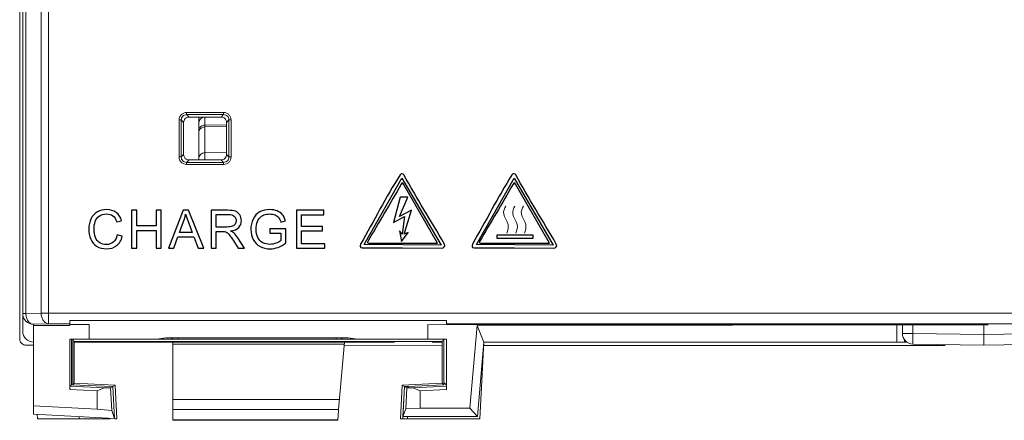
# Model space of a CAD drawing. Header units: millimetres. Extents: x -594 to 595, y -419 to 422.
# Tile 23 of 124: x -433 to -387, y 45 to 63. Entities that reach past the tile are written whole.
import ezdxf

# ---------------------------------------------------------------- set-up
doc = ezdxf.new("R2010")
doc.units = ezdxf.units.MM
doc.header["$MEASUREMENT"] = 0
doc.layers.add('layer 1', color=7, linetype='Continuous')

msp = doc.modelspace()

# ---------------------------------------------------------------- linework, layer by layer
at = {"layer": 'layer 1', "lineweight": 9}
for points in [[(-433.3252, 296.3519), (-433.3252, 296.3519), (-433.3252, 48.5083), (-433.3252, 48.5083)], [(-433.1827, 48.8568), (-433.1827, 48.8568), (-433.1827, 120.9211), (-433.1827, 120.9211)], [(-433.0362, 49.6859), (-433.0362, 49.6859), (-433.0362, 63.9264), (-433.0362, 63.9264)], [(-432.3291, 63.9017), (-432.3291, 63.9017), (-432.3291, 49.7106), (-432.3291, 49.7106)], [(-431.9756, 49.2109), (-431.9756, 49.2109), (-431.9756, 64.149), (-431.9756, 64.149)], [(-425.6827, 58.6068), (-425.6827, 58.6705), (-425.6546, 58.7383), (-425.6096, 58.7834)], [(-425.433, 58.8565), (-425.4993, 58.8565), (-425.5628, 58.8302), (-425.6096, 58.7834)], [(-425.546, 58.9694), (-425.546, 58.9694), (-425.546, 59.0693), (-425.546, 59.0693)], [(-423.8194, 59.0693), (-423.8194, 59.0693), (-425.546, 59.0693), (-425.546, 59.0693)], [(-425.546, 58.9694), (-425.546, 58.9694), (-425.433, 58.8565), (-425.433, 58.8565)], [(-425.546, 58.9694), (-425.546, 58.9694), (-423.8194, 58.9694), (-423.8194, 58.9694)], [(-425.433, 58.8565), (-425.433, 58.8565), (-423.9323, 58.8565), (-423.9323, 58.8565)], [(-424.6879, 58.8585), (-424.8515, 58.8557), (-424.9827, 58.7222), (-424.9827, 58.5586)], [(-424.9827, 58.8565), (-424.9827, 58.8565), (-424.9827, 56.8565), (-424.9827, 56.8565)], [(-424.6879, 56.8565), (-424.6879, 56.8565), (-424.6879, 58.8585), (-424.6879, 58.8585)], [(-423.9323, 58.8565), (-423.9323, 58.8565), (-423.8194, 58.9694), (-423.8194, 58.9694)], [(-423.7558, 58.7834), (-423.8026, 58.8302), (-423.8661, 58.8565), (-423.9323, 58.8565)], [(-423.8194, 59.0693), (-423.8194, 59.0693), (-423.8194, 58.9694), (-423.8194, 58.9694)], [(-423.6427, 58.8965), (-423.6878, 58.9415), (-423.7557, 58.9695), (-423.8194, 58.9694)], [(-423.7558, 58.7834), (-423.7253, 58.7529), (-423.7023, 58.7131), (-423.6912, 58.6715)], [(-423.5697, 58.7198), (-423.5697, 58.7835), (-423.5976, 58.8514), (-423.6427, 58.8965)], [(-425.8955, 58.7198), (-425.8955, 58.7198), (-425.8955, 56.9932), (-425.8955, 56.9932)], [(-425.8955, 58.7198), (-425.8955, 58.7198), (-425.7956, 58.7198), (-425.7956, 58.7198)], [(-425.6827, 58.6068), (-425.6827, 58.6068), (-425.7956, 58.7198), (-425.7956, 58.7198)], [(-425.7956, 56.9932), (-425.7956, 56.9932), (-425.7956, 58.7198), (-425.7956, 58.7198)], [(-425.6827, 57.1061), (-425.6827, 57.1061), (-425.6827, 58.6068), (-425.6827, 58.6068)], [(-424.6879, 58.4832), (-424.7938, 58.4814), (-424.8909, 58.4238), (-424.9434, 58.3318)], [(-424.8357, 58.3592), (-424.7913, 58.3846), (-424.739, 58.399), (-424.6879, 58.3998)], [(-424.6879, 58.4832), (-424.6879, 58.4832), (-423.6808, 58.5008), (-423.6808, 58.5008)], [(-424.6879, 58.3998), (-424.6879, 58.3998), (-423.6795, 58.4169), (-423.6795, 58.4169)], [(-423.6827, 58.6068), (-423.6827, 58.6287), (-423.6856, 58.6504), (-423.6912, 58.6715)], [(-423.5697, 58.7198), (-423.5697, 58.7198), (-423.6827, 58.6068), (-423.6827, 58.6068)], [(-423.6827, 58.6068), (-423.6827, 58.6068), (-423.6827, 57.1061), (-423.6827, 57.1061)], [(-423.5697, 58.7198), (-423.5697, 58.7198), (-423.5697, 56.9932), (-423.5697, 56.9932)], [(-423.5697, 58.7198), (-423.5697, 58.7198), (-423.4699, 58.7198), (-423.4699, 58.7198)], [(-423.4699, 56.9932), (-423.4699, 56.9932), (-423.4699, 58.7198), (-423.4699, 58.7198)], [(-425.7956, 56.9932), (-425.7956, 56.9932), (-425.8955, 56.9932), (-425.8955, 56.9932)], [(-425.7956, 56.9932), (-425.7957, 56.9295), (-425.7677, 56.8616), (-425.7227, 56.8165)], [(-425.7956, 56.9932), (-425.7956, 56.9932), (-425.6827, 57.1061), (-425.6827, 57.1061)], [(-425.6827, 57.1061), (-425.6827, 57.0843), (-425.6798, 57.0626), (-425.6742, 57.0415)], [(-425.6096, 56.9296), (-425.6401, 56.96), (-425.6631, 56.9999), (-425.6742, 57.0415)], [(-425.6096, 56.9296), (-425.5628, 56.8828), (-425.4993, 56.8565), (-425.433, 56.8565)], [(-423.6844, 57.2065), (-423.6844, 57.2065), (-424.6879, 57.1895), (-424.6879, 57.1895)], [(-423.9323, 56.8565), (-423.8661, 56.8565), (-423.8026, 56.8828), (-423.7558, 56.9296)], [(-423.6827, 57.1061), (-423.6827, 57.0424), (-423.7107, 56.9746), (-423.7558, 56.9296)], [(-423.6827, 57.1061), (-423.6827, 57.1061), (-423.5697, 56.9932), (-423.5697, 56.9932)], [(-423.4699, 56.9932), (-423.4699, 56.9932), (-423.5697, 56.9932), (-423.5697, 56.9932)], [(-425.7227, 56.8165), (-425.6776, 56.7714), (-425.6097, 56.7434), (-425.546, 56.7435)], [(-425.433, 56.8565), (-425.433, 56.8565), (-425.546, 56.7435), (-425.546, 56.7435)], [(-423.8194, 56.7435), (-423.8194, 56.7435), (-425.546, 56.7435), (-425.546, 56.7435)], [(-425.546, 56.6437), (-425.546, 56.6437), (-425.546, 56.7435), (-425.546, 56.7435)], [(-425.546, 56.6437), (-425.546, 56.6437), (-423.8194, 56.6437), (-423.8194, 56.6437)], [(-423.9323, 56.8565), (-423.9323, 56.8565), (-425.433, 56.8565), (-425.433, 56.8565)], [(-423.8194, 56.7435), (-423.8194, 56.7435), (-423.9323, 56.8565), (-423.9323, 56.8565)], [(-423.8194, 56.7435), (-423.8194, 56.7435), (-423.8194, 56.6437), (-423.8194, 56.6437)], [(-433.0362, 49.6859), (-433.0362, 49.6859), (-433.1827, 49.6859), (-433.1827, 49.6859)], [(-433.0362, 49.6859), (-433.0362, 49.6859), (-432.3291, 49.7106), (-432.3291, 49.7106)], [(-344.0363, 49.7106), (-344.0363, 49.7106), (-432.3291, 49.7106), (-432.3291, 49.7106)], [(-431.9756, 49.2109), (-431.9756, 49.2109), (-432.6827, 49.1862), (-432.6827, 49.1862)], [(-432.6827, 44.99), (-432.6827, 44.99), (-432.6827, 49.1862), (-432.6827, 49.1862)], [(-430.9827, 49.1335), (-430.9827, 49.1335), (-432.6827, 49.1335), (-432.6827, 49.1335)], [(-431.9756, 49.2109), (-431.9756, 49.2109), (-430.9904, 49.2109), (-430.9904, 49.2109)], [(-430.9916, 49.3577), (-430.9916, 49.3577), (-413.4242, 49.3577), (-413.4242, 49.3577)], [(-430.9916, 49.3577), (-430.9913, 49.2678), (-430.9908, 49.2153), (-430.9904, 49.2109)], [(-430.9876, 49.183), (-430.9876, 49.183), (-430.9827, 49.1335), (-430.9827, 49.1335)], [(-430.0866, 49.1835), (-430.0866, 49.1835), (-430.9827, 49.1835), (-430.9827, 49.1835)], [(-430.0866, 49.1835), (-430.0866, 49.1835), (-430.0866, 48.4867), (-430.0866, 48.4867)], [(-388.1827, 49.1585), (-388.1827, 49.1585), (-414.3054, 49.1835), (-414.3054, 49.1835)], [(-414.3054, 49.1835), (-414.3054, 49.1835), (-414.3054, 48.4867), (-414.3054, 48.4867)], [(-413.4254, 49.2109), (-413.4254, 49.2109), (-344.3898, 49.2109), (-344.3898, 49.2109)], [(-412.3426, 45.2698), (-412.3426, 45.2698), (-412.0046, 49.1335), (-412.0046, 49.1335)], [(-412.0046, 49.1335), (-412.0046, 49.1335), (-388.1827, 49.1585), (-388.1827, 49.1585)], [(-411.6827, 48.3565), (-411.6827, 48.3565), (-412.0046, 49.1335), (-412.0046, 49.1335)], [(-392.4327, 49.1626), (-392.4327, 49.1626), (-392.4327, 48.3565), (-392.4327, 48.3565)], [(-392.1827, 48.7642), (-392.1827, 48.7642), (-392.1827, 49.1623), (-392.1827, 49.1623)], [(-391.6914, 48.7642), (-391.6914, 48.7642), (-391.6914, 49.1619), (-391.6914, 49.1619)], [(-388.3827, 49.1585), (-388.3827, 49.1585), (-388.3827, 48.2065), (-388.3827, 48.2065)], [(-391.6914, 48.7642), (-391.6914, 48.7642), (-392.1827, 48.7642), (-392.1827, 48.7642)], [(-392.1827, 48.7642), (-392.1827, 48.4914), (-391.9641, 48.269), (-391.6914, 48.2642)], [(-391.6914, 48.7642), (-391.6922, 48.7211), (-391.6928, 48.678), (-391.6934, 48.6348)], [(-388.3827, 48.7065), (-388.3827, 48.7065), (-391.6914, 48.7642), (-391.6914, 48.7642)], [(-384.674, 48.7712), (-384.674, 48.7712), (-388.3827, 48.7065), (-388.3827, 48.7065)], [(-433.1744, 48.2534), (-433.1294, 48.2277), (-433.0759, 48.2134), (-433.0241, 48.2134)], [(-432.6827, 48.2137), (-432.6827, 48.2137), (-433.0252, 48.2138), (-433.0252, 48.2138)], [(-430.9827, 48.4867), (-430.9827, 48.4867), (-430.0866, 48.4867), (-430.0866, 48.4867)], [(-430.9827, 48.4867), (-430.9827, 48.4867), (-430.9827, 46.1406), (-430.9827, 46.1406)], [(-430.905, 46.3697), (-430.905, 46.3697), (-430.905, 48.4867), (-430.905, 48.4867)], [(-430.8527, 48.487), (-430.8527, 48.487), (-430.8527, 46.3697), (-430.8527, 46.3697)], [(-430.8525, 48.4867), (-430.8525, 48.4867), (-430.7829, 48.3694), (-430.7829, 48.3694)], [(-430.783, 46.4363), (-430.783, 46.4363), (-430.783, 48.3694), (-430.783, 48.3694)], [(-413.6345, 48.3823), (-413.6345, 48.3823), (-430.7829, 48.3823), (-430.7829, 48.3823)], [(-430.7829, 48.3565), (-430.7829, 48.3565), (-415.8618, 48.3565), (-415.8618, 48.3565)], [(-430.0866, 48.4915), (-430.0866, 48.4915), (-426.9474, 48.4915), (-426.9474, 48.4915)], [(-426.5117, 48.5631), (-426.5117, 48.5631), (-426.9474, 48.4915), (-426.9474, 48.4915)], [(-426.6013, 48.4876), (-426.6013, 48.4876), (-426.9474, 48.4876), (-426.9474, 48.4876)], [(-426.6013, 48.4876), (-426.6013, 48.4876), (-426.634, 48.543), (-426.634, 48.543)], [(-426.6013, 48.4876), (-426.6013, 48.4876), (-426.1859, 48.4978), (-426.1859, 48.4978)], [(-426.5117, 48.5631), (-426.5117, 48.5631), (-418.0117, 48.5631), (-418.0117, 48.5631)], [(-426.1859, 48.4978), (-426.1859, 48.4978), (-426.2497, 48.5631), (-426.2497, 48.5631)], [(-426.1827, 48.3565), (-426.1827, 48.3565), (-426.1827, 45.2067), (-426.1827, 45.2067)], [(-418.1911, 48.2602), (-418.1911, 48.2602), (-426.1827, 48.2602), (-426.1827, 48.2602)], [(-425.9426, 48.4988), (-425.9806, 48.4988), (-426.0186, 48.4988), (-426.0565, 48.4987)], [(-425.9427, 48.5631), (-425.9427, 48.5631), (-425.9427, 48.4988), (-425.9427, 48.4988)], [(-418.5807, 48.4988), (-418.5807, 48.4988), (-425.9427, 48.4988), (-425.9427, 48.4988)], [(-418.5807, 48.4988), (-418.5807, 48.4988), (-418.5807, 48.5631), (-418.5807, 48.5631)], [(-418.1827, 48.3565), (-418.1827, 48.3565), (-418.4583, 45.2067), (-418.4583, 45.2067)], [(-418.2737, 48.5631), (-418.2737, 48.5631), (-418.3375, 48.4978), (-418.3375, 48.4978)], [(-418.3375, 48.4978), (-418.3375, 48.4978), (-417.9221, 48.4876), (-417.9221, 48.4876)], [(-413.6346, 48.205), (-413.6346, 48.205), (-418.1828, 48.2071), (-418.1828, 48.2071)], [(-417.5759, 48.4915), (-417.5759, 48.4915), (-418.0117, 48.5631), (-418.0117, 48.5631)], [(-417.8894, 48.543), (-417.8894, 48.543), (-417.9221, 48.4876), (-417.9221, 48.4876)], [(-414.3054, 48.4876), (-414.3054, 48.4876), (-417.9221, 48.4876), (-417.9221, 48.4876)], [(-417.5759, 48.4915), (-417.5759, 48.4915), (-414.3054, 48.4915), (-414.3054, 48.4915)], [(-414.3054, 48.4867), (-414.3054, 48.4867), (-413.4332, 48.4867), (-413.4332, 48.4867)], [(-414.1036, 48.3565), (-414.1036, 48.3565), (-413.6345, 48.3565), (-413.6345, 48.3565)], [(-413.6345, 48.3694), (-413.6345, 48.3694), (-413.6327, 46.4341), (-413.6327, 46.4341)], [(-413.6329, 48.3694), (-413.6329, 48.3694), (-413.5633, 48.4867), (-413.5633, 48.4867)], [(-413.5624, 46.4664), (-413.5624, 46.4664), (-413.5624, 48.4867), (-413.5624, 48.4867)], [(-413.4332, 48.4867), (-413.4332, 48.4867), (-413.4332, 46.1384), (-413.4332, 46.1384)], [(-411.9867, 44.8815), (-411.9867, 44.8815), (-411.6827, 48.3565), (-411.6827, 48.3565)], [(-411.6827, 48.3565), (-411.6827, 48.3565), (-411.87, 44.7815), (-411.87, 44.7815)], [(-390.6827, 48.1945), (-390.6827, 48.1945), (-411.6828, 48.2041), (-411.6828, 48.2041)], [(-411.6827, 48.3565), (-411.6827, 48.3565), (-391.9602, 48.3565), (-391.9602, 48.3565)], [(-392.0827, 48.4831), (-392.0827, 48.4831), (-392.0827, 48.3565), (-392.0827, 48.3565)], [(-391.6946, 48.5143), (-391.6949, 48.4797), (-391.695, 48.4452), (-391.695, 48.4107)], [(-391.6934, 48.6348), (-391.6939, 48.5946), (-391.6943, 48.5544), (-391.6946, 48.5143)], [(-388.3827, 48.2065), (-388.3827, 48.2065), (-391.6914, 48.2642), (-391.6914, 48.2642)], [(-390.1914, 48.1925), (-390.1914, 48.1925), (-390.6827, 48.1923), (-390.6827, 48.1923)], [(-384.674, 48.2712), (-384.674, 48.2712), (-388.3827, 48.2065), (-388.3827, 48.2065)], [(-430.905, 46.3697), (-430.905, 46.3697), (-430.9804, 46.2975), (-430.9804, 46.2975)], [(-430.905, 46.3697), (-430.905, 46.3697), (-428.9796, 46.2856), (-428.9796, 46.2856)], [(-430.8527, 46.3697), (-430.8527, 46.3697), (-430.783, 46.4363), (-430.783, 46.4363)], [(-428.8753, 46.3531), (-428.8753, 46.3531), (-430.783, 46.4363), (-430.783, 46.4363)], [(-413.6327, 46.4341), (-413.6327, 46.4341), (-415.4901, 46.3531), (-415.4901, 46.3531)], [(-413.5617, 46.3662), (-413.5617, 46.3662), (-415.2479, 46.2925), (-415.2479, 46.2925)], [(-413.5617, 46.3662), (-413.5617, 46.3662), (-413.6327, 46.4341), (-413.6327, 46.4341)], [(-413.5624, 46.4664), (-413.5624, 46.4664), (-413.5617, 46.3662), (-413.5617, 46.3662)], [(-413.5624, 46.4663), (-413.5624, 46.4663), (-413.4332, 46.3426), (-413.4332, 46.3426)], [(-429.7077, 46.0849), (-429.7077, 46.0849), (-430.9827, 46.1406), (-430.9827, 46.1406)], [(-430.9804, 46.2975), (-430.9804, 46.2975), (-429.3841, 46.2278), (-429.3841, 46.2278)], [(-429.7077, 46.0849), (-429.7077, 46.0849), (-429.3841, 46.2278), (-429.3841, 46.2278)], [(-429.7077, 46.0849), (-429.7077, 46.0849), (-429.7077, 45.223), (-429.7077, 45.223)], [(-429.3841, 46.2278), (-429.3841, 46.2278), (-429.086, 46.2169), (-429.086, 46.2169)], [(-429.086, 46.2169), (-429.086, 46.2169), (-428.9796, 46.2856), (-428.9796, 46.2856)], [(-429.086, 46.2169), (-429.086, 46.2169), (-429.0302, 45.1638), (-429.0302, 45.1638)], [(-428.9796, 46.2856), (-428.9796, 46.2856), (-428.9013, 44.7919), (-428.9013, 44.7919)], [(-428.8753, 46.3531), (-428.8753, 46.3531), (-428.9769, 46.2874), (-428.9769, 46.2874)], [(-428.7931, 44.7815), (-428.7931, 44.7815), (-428.8753, 46.3531), (-428.8753, 46.3531)], [(-415.4901, 46.3531), (-415.4901, 46.3531), (-415.5722, 44.7815), (-415.5722, 44.7815)], [(-415.3885, 46.2874), (-415.3885, 46.2874), (-415.4901, 46.3531), (-415.4901, 46.3531)], [(-415.3885, 46.2874), (-415.3885, 46.2874), (-415.4674, 44.7815), (-415.4674, 44.7815)], [(-415.3858, 46.2856), (-415.3858, 46.2856), (-415.4594, 44.8815), (-415.4594, 44.8815)], [(-415.2479, 46.2925), (-415.2479, 46.2925), (-415.3885, 46.2874), (-415.3885, 46.2874)], [(-415.2794, 46.2169), (-415.2794, 46.2169), (-415.3858, 46.2856), (-415.3858, 46.2856)], [(-415.3308, 45.2464), (-415.3308, 45.2464), (-415.2794, 46.2169), (-415.2794, 46.2169)], [(-414.9812, 46.2278), (-414.9812, 46.2278), (-415.2794, 46.2169), (-415.2794, 46.2169)], [(-415.2479, 46.2925), (-415.2479, 46.2925), (-415.1745, 46.2185), (-415.1745, 46.2185)], [(-413.4354, 46.2953), (-413.4354, 46.2953), (-414.9812, 46.2278), (-414.9812, 46.2278)], [(-414.9812, 46.2278), (-414.9812, 46.2278), (-414.6577, 46.0849), (-414.6577, 46.0849)], [(-414.6577, 46.0849), (-414.6577, 46.0849), (-413.4332, 46.1384), (-413.4332, 46.1384)], [(-414.6577, 45.2698), (-414.6577, 45.2698), (-414.6577, 46.0849), (-414.6577, 46.0849)], [(-426.1827, 45.6768), (-426.1827, 45.6768), (-418.4171, 45.6768), (-418.4171, 45.6768)], [(-432.6827, 45.3789), (-432.6827, 45.3789), (-429.7077, 45.223), (-429.7077, 45.223)], [(-428.9013, 44.7919), (-428.9013, 44.7919), (-432.6827, 44.99), (-432.6827, 44.99)], [(-432.4953, 44.7815), (-432.4953, 44.7815), (-432.5068, 44.9992), (-432.5068, 44.9992)], [(-429.0302, 45.1638), (-429.0302, 45.1638), (-429.7077, 45.223), (-429.7077, 45.223)], [(-429.0302, 45.1638), (-429.0302, 45.1638), (-428.9013, 44.7919), (-428.9013, 44.7919)], [(-418.4583, 45.2067), (-418.4583, 45.2067), (-426.1827, 45.2067), (-426.1827, 45.2067)], [(-426.1827, 45.1801), (-426.1827, 45.1801), (-426.1827, 44.7067), (-426.1827, 44.7067)], [(-418.502, 44.7067), (-418.502, 44.7067), (-418.4606, 45.1801), (-418.4606, 45.1801)], [(-415.4594, 44.8815), (-415.4594, 44.8815), (-415.3308, 45.2464), (-415.3308, 45.2464)], [(-414.6577, 45.2698), (-414.6577, 45.2698), (-415.3308, 45.2464), (-415.3308, 45.2464)], [(-414.6577, 45.2698), (-414.6577, 45.2698), (-412.3426, 45.2698), (-412.3426, 45.2698)], [(-412.3426, 45.2698), (-412.3426, 45.2698), (-411.9867, 44.8815), (-411.9867, 44.8815)], [(-432.4953, 44.7815), (-432.4953, 44.7815), (-429.1156, 44.7815), (-429.1156, 44.7815)], [(-430.5577, 44.7815), (-430.5577, 44.7815), (-430.5577, 44.8787), (-430.5577, 44.8787)], [(-428.898, 44.7815), (-428.898, 44.7815), (-428.7931, 44.7815), (-428.7931, 44.7815)], [(-426.1827, 44.7333), (-426.1827, 44.7333), (-418.4997, 44.7333), (-418.4997, 44.7333)], [(-418.502, 44.7067), (-418.502, 44.7067), (-426.1827, 44.7067), (-426.1827, 44.7067)], [(-415.5722, 44.7815), (-415.5722, 44.7815), (-411.87, 44.7815), (-411.87, 44.7815)], [(-415.4594, 44.8815), (-415.4594, 44.8815), (-411.9867, 44.8815), (-411.9867, 44.8815)], [(-415.2498, 44.7815), (-415.2498, 44.7815), (-415.2451, 44.8702), (-415.2451, 44.8702)]]:
    msp.add_open_spline(points, degree=3, dxfattribs=at)
for points, knots in [([(-425.7932, 58.967), (-425.8251, 58.9346), (-425.8514, 58.8959), (-425.869, 58.8536), (-425.869, 58.8536), (-425.8865, 58.8112), (-425.8954, 58.7652), (-425.8955, 58.7198)], [0, 0, 0, 0, 0.3333333, 0.3333333, 0.3333333, 0.3333333, 1, 1, 1, 1]), ([(-425.546, 58.9694), (-425.6096, 58.9695), (-425.6754, 58.9423), (-425.722, 58.8958), (-425.722, 58.8958), (-425.7685, 58.8492), (-425.7957, 58.7834), (-425.7956, 58.7198)], [0, 0, 0, 0, 0.3333333, 0.3333333, 0.3333333, 0.3333333, 1, 1, 1, 1]), ([(-425.546, 59.0693), (-425.5914, 59.0692), (-425.6374, 59.0603), (-425.6798, 59.0428), (-425.6798, 59.0428), (-425.7221, 59.0252), (-425.7608, 58.9989), (-425.7932, 58.967)], [0, 0, 0, 0, 0.3333333, 0.3333333, 0.3333333, 0.3333333, 1, 1, 1, 1]), ([(-423.5722, 58.967), (-423.6045, 58.9989), (-423.6432, 59.0252), (-423.6856, 59.0428), (-423.6856, 59.0428), (-423.7279, 59.0603), (-423.7739, 59.0692), (-423.8194, 59.0693)], [0, 0, 0, 0, 0.3333333, 0.3333333, 0.3333333, 0.3333333, 1, 1, 1, 1]), ([(-423.4699, 58.7198), (-423.47, 58.7652), (-423.4788, 58.8112), (-423.4964, 58.8536), (-423.4964, 58.8536), (-423.514, 58.8959), (-423.5402, 58.9346), (-423.5722, 58.967)], [0, 0, 0, 0, 0.3333333, 0.3333333, 0.3333333, 0.3333333, 1, 1, 1, 1]), ([(-424.9827, 58.1094), (-424.9827, 58.1591), (-424.9689, 58.2096), (-424.9434, 58.2532), (-424.9434, 58.2532), (-424.9175, 58.2973), (-424.8794, 58.3342), (-424.8357, 58.3592)], [0, 0, 0, 0, 0.3333333, 0.3333333, 0.3333333, 0.3333333, 1, 1, 1, 1]), ([(-425.8955, 56.9932), (-425.8954, 56.9477), (-425.8865, 56.9017), (-425.869, 56.8594), (-425.869, 56.8594), (-425.8514, 56.817), (-425.8251, 56.7783), (-425.7932, 56.746)], [0, 0, 0, 0, 0.3333333, 0.3333333, 0.3333333, 0.3333333, 1, 1, 1, 1]), ([(-424.6879, 57.1895), (-424.7633, 57.1882), (-424.8415, 57.1575), (-424.8967, 57.1027), (-424.8967, 57.1027), (-424.9507, 57.0492), (-424.9827, 56.9728), (-424.9827, 56.8991)], [0, 0, 0, 0, 0.3333333, 0.3333333, 0.3333333, 0.3333333, 1, 1, 1, 1]), ([(-423.8194, 56.7435), (-423.7558, 56.7435), (-423.6899, 56.7707), (-423.6434, 56.8172), (-423.6434, 56.8172), (-423.5969, 56.8637), (-423.5697, 56.9296), (-423.5697, 56.9932)], [0, 0, 0, 0, 0.3333333, 0.3333333, 0.3333333, 0.3333333, 1, 1, 1, 1]), ([(-423.5722, 56.746), (-423.5402, 56.7783), (-423.514, 56.817), (-423.4964, 56.8594), (-423.4964, 56.8594), (-423.4788, 56.9017), (-423.47, 56.9477), (-423.4699, 56.9932)], [0, 0, 0, 0, 0.3333333, 0.3333333, 0.3333333, 0.3333333, 1, 1, 1, 1]), ([(-425.7932, 56.746), (-425.7608, 56.714), (-425.7221, 56.6878), (-425.6798, 56.6702), (-425.6798, 56.6702), (-425.6374, 56.6526), (-425.5914, 56.6438), (-425.546, 56.6437)], [0, 0, 0, 0, 0.3333333, 0.3333333, 0.3333333, 0.3333333, 1, 1, 1, 1]), ([(-423.8194, 56.6437), (-423.7739, 56.6438), (-423.7279, 56.6526), (-423.6856, 56.6702), (-423.6856, 56.6702), (-423.6432, 56.6878), (-423.6045, 56.714), (-423.5722, 56.746)], [0, 0, 0, 0, 0.3333333, 0.3333333, 0.3333333, 0.3333333, 1, 1, 1, 1]), ([(-433.1827, 49.6859), (-433.1827, 49.5584), (-433.1293, 49.4256), (-433.0362, 49.3326), (-433.0362, 49.3326), (-432.9431, 49.2395), (-432.8102, 49.1862), (-432.6827, 49.1862)], [0, 0, 0, 0, 0.3333333, 0.3333333, 0.3333333, 0.3333333, 1, 1, 1, 1]), ([(-432.6827, 49.1862), (-432.7292, 49.1878), (-432.7757, 49.2034), (-432.816, 49.2277), (-432.816, 49.2277), (-432.8615, 49.2551), (-432.8992, 49.2937), (-432.9297, 49.3368), (-432.9297, 49.3368), (-432.9641, 49.3857), (-432.9894, 49.4404), (-433.0069, 49.4975), (-433.0069, 49.4975), (-433.0255, 49.5586), (-433.0351, 49.6223), (-433.0362, 49.6859)], [0, 0, 0, 0, 0.2, 0.2, 0.2, 0.2, 0.4, 0.4, 0.4, 0.4, 0.6, 0.6, 0.6, 0.6, 1, 1, 1, 1]), ([(-431.9756, 49.2109), (-432.0221, 49.2125), (-432.0686, 49.2281), (-432.1089, 49.2524), (-432.1089, 49.2524), (-432.1544, 49.2798), (-432.1921, 49.3184), (-432.2225, 49.3615), (-432.2225, 49.3615), (-432.257, 49.4104), (-432.2823, 49.4651), (-432.2998, 49.5222), (-432.2998, 49.5222), (-432.3184, 49.5832), (-432.328, 49.647), (-432.3291, 49.7106)], [0, 0, 0, 0, 0.2, 0.2, 0.2, 0.2, 0.4, 0.4, 0.4, 0.4, 0.6, 0.6, 0.6, 0.6, 1, 1, 1, 1]), ([(-413.4242, 49.3577), (-413.4244, 49.3225), (-413.4254, 49.2874), (-413.4248, 49.2522), (-413.4248, 49.2522), (-413.4245, 49.2384), (-413.424, 49.2246), (-413.4254, 49.2109)], [0, 0, 0, 0, 0.3333333, 0.3333333, 0.3333333, 0.3333333, 1, 1, 1, 1]), ([(-433.1827, 48.8568), (-433.1827, 48.7241), (-433.13, 48.5968), (-433.0362, 48.503), (-433.0362, 48.503), (-432.9425, 48.4092), (-432.8153, 48.3565), (-432.6827, 48.3565)], [0, 0, 0, 0, 0.3333333, 0.3333333, 0.3333333, 0.3333333, 1, 1, 1, 1]), ([(-433.3252, 48.5083), (-433.3252, 48.4573), (-433.3101, 48.4056), (-433.2835, 48.3609), (-433.2835, 48.3609), (-433.2569, 48.3163), (-433.2187, 48.2788), (-433.1744, 48.2534)], [0, 0, 0, 0, 0.3333333, 0.3333333, 0.3333333, 0.3333333, 1, 1, 1, 1]), ([(-426.1859, 48.4978), (-426.1801, 48.4979), (-426.1743, 48.498), (-426.1686, 48.4981), (-426.1686, 48.4981), (-426.1312, 48.4985), (-426.0939, 48.4986), (-426.0565, 48.4987)], [0, 0, 0, 0, 0.3333333, 0.3333333, 0.3333333, 0.3333333, 1, 1, 1, 1]), ([(-418.5808, 48.4988), (-418.5531, 48.4988), (-418.5255, 48.4987), (-418.4979, 48.4987), (-418.4979, 48.4987), (-418.4444, 48.4988), (-418.3909, 48.4991), (-418.3375, 48.4978)], [0, 0, 0, 0, 0.3333333, 0.3333333, 0.3333333, 0.3333333, 1, 1, 1, 1]), ([(-391.6914, 48.2642), (-391.6923, 48.2642), (-391.6922, 48.2655), (-391.6922, 48.2667), (-391.6922, 48.2667), (-391.6922, 48.2698), (-391.6927, 48.2717), (-391.6929, 48.2739), (-391.6929, 48.2739), (-391.6934, 48.2774), (-391.6935, 48.2817), (-391.6936, 48.2858), (-391.6936, 48.2858), (-391.6937, 48.2915), (-391.6939, 48.2969), (-391.6941, 48.3023), (-391.6941, 48.3023), (-391.6946, 48.3175), (-391.6947, 48.3331), (-391.6948, 48.3486), (-391.6948, 48.3486), (-391.6949, 48.3693), (-391.695, 48.39), (-391.695, 48.4107)], [0, 0, 0, 0, 0.1428571, 0.1428571, 0.1428571, 0.1428571, 0.2857143, 0.2857143, 0.2857143, 0.2857143, 0.4285714, 0.4285714, 0.4285714, 0.4285714, 0.5714286, 0.5714286, 0.5714286, 0.5714286, 0.7142857, 0.7142857, 0.7142857, 0.7142857, 1, 1, 1, 1])]:
    msp.add_open_spline(points, degree=3, knots=knots, dxfattribs=at)
at = {"layer": 'layer 1', "color": 250}
for points, knots in [([(-415.4179, 56.1603), (-414.8201, 55.0626), (-414.1645, 54.0332), (-413.5286, 52.9317), (-413.5286, 52.9317), (-413.4624, 52.8171), (-413.5811, 52.7473), (-413.6383, 52.7433), (-413.6383, 52.7433), (-413.6383, 52.7433), (-415.4753, 52.7547), (-415.4753, 52.7547), (-415.4753, 52.7547), (-416.1033, 52.7547), (-416.7312, 52.7547), (-417.3591, 52.7547), (-417.3591, 52.7547), (-417.4893, 52.7547), (-417.4627, 52.8651), (-417.4376, 52.9178), (-417.4376, 52.9178), (-416.8218, 53.9979), (-416.2509, 55.1162), (-415.5949, 56.1571), (-415.5949, 56.1571), (-415.5402, 56.244), (-415.4447, 56.2166), (-415.4179, 56.1603)], [0, 0, 0, 0, 0.125, 0.125, 0.125, 0.125, 0.25, 0.25, 0.25, 0.25, 0.375, 0.375, 0.375, 0.375, 0.5, 0.5, 0.5, 0.5, 0.625, 0.625, 0.625, 0.625, 0.75, 0.75, 0.75, 0.75, 1, 1, 1, 1]), ([(-410.2031, 56.1603), (-409.6053, 55.0626), (-408.9496, 54.0332), (-408.3138, 52.9317), (-408.3138, 52.9317), (-408.2476, 52.8171), (-408.3662, 52.7473), (-408.4234, 52.7433), (-408.4234, 52.7433), (-408.4234, 52.7433), (-410.2605, 52.7547), (-410.2605, 52.7547), (-410.2605, 52.7547), (-410.8885, 52.7547), (-411.5165, 52.7547), (-412.1444, 52.7547), (-412.1444, 52.7547), (-412.2746, 52.7547), (-412.248, 52.8651), (-412.2229, 52.9178), (-412.2229, 52.9178), (-411.6071, 53.9979), (-411.0361, 55.1162), (-410.3802, 56.1571), (-410.3802, 56.1571), (-410.3254, 56.244), (-410.2299, 56.2166), (-410.2031, 56.1603)], [0, 0, 0, 0, 0.125, 0.125, 0.125, 0.125, 0.25, 0.25, 0.25, 0.25, 0.375, 0.375, 0.375, 0.375, 0.5, 0.5, 0.5, 0.5, 0.625, 0.625, 0.625, 0.625, 0.75, 0.75, 0.75, 0.75, 1, 1, 1, 1]), ([(-415.4323, 55.7224), (-415.4323, 55.7224), (-413.8427, 52.9799), (-413.8427, 52.9799), (-413.8427, 52.9799), (-413.8427, 52.9799), (-417.0556, 52.9765), (-417.0556, 52.9765), (-417.0556, 52.9765), (-417.1453, 52.9765), (-417.1204, 53.006), (-417.0997, 53.0495), (-417.0997, 53.0495), (-416.5858, 53.9484), (-416.053, 54.8189), (-415.5454, 55.719), (-415.5454, 55.719), (-415.4917, 55.8142), (-415.4719, 55.8072), (-415.4323, 55.7224)], [0, 0, 0, 0, 0.1666667, 0.1666667, 0.1666667, 0.1666667, 0.3333333, 0.3333333, 0.3333333, 0.3333333, 0.5, 0.5, 0.5, 0.5, 0.6666667, 0.6666667, 0.6666667, 0.6666667, 1, 1, 1, 1]), ([(-410.2176, 55.7224), (-410.2176, 55.7224), (-408.6278, 52.9799), (-408.6278, 52.9799), (-408.6278, 52.9799), (-408.6278, 52.9799), (-411.8409, 52.9765), (-411.8409, 52.9765), (-411.8409, 52.9765), (-411.9306, 52.9765), (-411.9057, 53.006), (-411.8849, 53.0495), (-411.8849, 53.0495), (-411.371, 53.9484), (-410.8382, 54.8189), (-410.3306, 55.719), (-410.3306, 55.719), (-410.2769, 55.8142), (-410.2571, 55.8072), (-410.2176, 55.7224)], [0, 0, 0, 0, 0.1666667, 0.1666667, 0.1666667, 0.1666667, 0.3333333, 0.3333333, 0.3333333, 0.3333333, 0.5, 0.5, 0.5, 0.5, 0.6666667, 0.6666667, 0.6666667, 0.6666667, 1, 1, 1, 1]), ([(-415.5974, 55.1202), (-415.5974, 55.1202), (-415.2316, 55.1205), (-415.2316, 55.1205), (-415.2316, 55.1205), (-415.2316, 55.1205), (-415.6258, 54.2153), (-415.6258, 54.2153), (-415.6258, 54.2153), (-415.6258, 54.2153), (-415.0691, 54.5068), (-415.0691, 54.5068), (-415.0691, 54.5068), (-415.0691, 54.5068), (-415.4081, 53.3871), (-415.4081, 53.3871), (-415.4081, 53.3871), (-415.4081, 53.3871), (-415.2148, 53.4753), (-415.2148, 53.4753), (-415.2148, 53.4753), (-415.2148, 53.4753), (-415.5283, 53.0456), (-415.5283, 53.0456), (-415.5283, 53.0456), (-415.5283, 53.0456), (-415.6267, 53.544), (-415.6267, 53.544), (-415.6267, 53.544), (-415.6267, 53.544), (-415.4947, 53.3868), (-415.4947, 53.3868), (-415.4947, 53.3868), (-415.4947, 53.3868), (-415.3953, 54.2178), (-415.3953, 54.2178), (-415.3953, 54.2178), (-415.3953, 54.2178), (-415.8983, 53.9305), (-415.8983, 53.9305), (-415.8983, 53.9305), (-415.8983, 53.9305), (-415.5974, 55.1202), (-415.5974, 55.1202)], [0, 0, 0, 0, 0.0833333, 0.0833333, 0.0833333, 0.0833333, 0.1666667, 0.1666667, 0.1666667, 0.1666667, 0.25, 0.25, 0.25, 0.25, 0.3333333, 0.3333333, 0.3333333, 0.3333333, 0.4166667, 0.4166667, 0.4166667, 0.4166667, 0.5, 0.5, 0.5, 0.5, 0.5833333, 0.5833333, 0.5833333, 0.5833333, 0.6666667, 0.6666667, 0.6666667, 0.6666667, 0.75, 0.75, 0.75, 0.75, 0.8333333, 0.8333333, 0.8333333, 0.8333333, 1, 1, 1, 1]), ([(-428.7773, 53.3584), (-428.7773, 53.3584), (-428.5427, 53.2992), (-428.5427, 53.2992), (-428.5427, 53.2992), (-428.5916, 53.107), (-428.6797, 52.9609), (-428.8069, 52.86), (-428.8069, 52.86), (-428.9341, 52.7592), (-429.0896, 52.7086), (-429.2736, 52.7086), (-429.2736, 52.7086), (-429.4638, 52.7086), (-429.6185, 52.7473), (-429.7379, 52.825), (-429.7379, 52.825), (-429.8572, 52.9024), (-429.9478, 53.0148), (-430.0099, 53.1617), (-430.0099, 53.1617), (-430.0721, 53.309), (-430.1033, 53.4667), (-430.1033, 53.6354), (-430.1033, 53.6354), (-430.1033, 53.8194), (-430.0683, 53.9799), (-429.998, 54.1169), (-429.998, 54.1169), (-429.9276, 54.254), (-429.8276, 54.3581), (-429.6979, 54.4293), (-429.6979, 54.4293), (-429.5683, 54.5005), (-429.4255, 54.5359), (-429.2699, 54.5359), (-429.2699, 54.5359), (-429.0929, 54.5359), (-428.9444, 54.4911), (-428.8242, 54.4009), (-428.8242, 54.4009), (-428.7036, 54.3108), (-428.6196, 54.1844), (-428.5723, 54.0215), (-428.5723, 54.0215), (-428.5723, 54.0215), (-428.802, 53.9671), (-428.802, 53.9671), (-428.802, 53.9671), (-428.8427, 54.0955), (-428.9024, 54.1894), (-428.9802, 54.2478), (-428.9802, 54.2478), (-429.058, 54.3067), (-429.1559, 54.3359), (-429.274, 54.3359), (-429.274, 54.3359), (-429.4094, 54.3359), (-429.523, 54.3034), (-429.614, 54.2384), (-429.614, 54.2384), (-429.7049, 54.1733), (-429.7691, 54.0857), (-429.8058, 53.9762), (-429.8058, 53.9762), (-429.8428, 53.8663), (-429.8613, 53.7531), (-429.8613, 53.6367), (-429.8613, 53.6367), (-429.8613, 53.4864), (-429.8395, 53.3551), (-429.7959, 53.2432), (-429.7959, 53.2432), (-429.7523, 53.1308), (-429.6844, 53.0473), (-429.5922, 52.9917), (-429.5922, 52.9917), (-429.5, 52.9362), (-429.4004, 52.9086), (-429.293, 52.9086), (-429.293, 52.9086), (-429.1621, 52.9086), (-429.0518, 52.9465), (-428.9612, 53.0218), (-428.9612, 53.0218), (-428.8707, 53.0975), (-428.8094, 53.2094), (-428.7773, 53.3584)], [0, 0, 0, 0, 0.0434783, 0.0434783, 0.0434783, 0.0434783, 0.0869565, 0.0869565, 0.0869565, 0.0869565, 0.1304348, 0.1304348, 0.1304348, 0.1304348, 0.173913, 0.173913, 0.173913, 0.173913, 0.2173913, 0.2173913, 0.2173913, 0.2173913, 0.2608696, 0.2608696, 0.2608696, 0.2608696, 0.3043478, 0.3043478, 0.3043478, 0.3043478, 0.3478261, 0.3478261, 0.3478261, 0.3478261, 0.3913043, 0.3913043, 0.3913043, 0.3913043, 0.4347826, 0.4347826, 0.4347826, 0.4347826, 0.4782609, 0.4782609, 0.4782609, 0.4782609, 0.5217391, 0.5217391, 0.5217391, 0.5217391, 0.5652174, 0.5652174, 0.5652174, 0.5652174, 0.6086957, 0.6086957, 0.6086957, 0.6086957, 0.6521739, 0.6521739, 0.6521739, 0.6521739, 0.6956522, 0.6956522, 0.6956522, 0.6956522, 0.7391304, 0.7391304, 0.7391304, 0.7391304, 0.7826087, 0.7826087, 0.7826087, 0.7826087, 0.826087, 0.826087, 0.826087, 0.826087, 0.8695652, 0.8695652, 0.8695652, 0.8695652, 0.9130435, 0.9130435, 0.9130435, 0.9130435, 1, 1, 1, 1]), ([(-428.1063, 52.7382), (-428.1063, 52.7382), (-428.1063, 54.5063), (-428.1063, 54.5063), (-428.1063, 54.5063), (-428.1063, 54.5063), (-427.8717, 54.5063), (-427.8717, 54.5063), (-427.8717, 54.5063), (-427.8717, 54.5063), (-427.8717, 53.7778), (-427.8717, 53.7778), (-427.8717, 53.7778), (-427.8717, 53.7778), (-426.958, 53.7778), (-426.958, 53.7778), (-426.958, 53.7778), (-426.958, 53.7778), (-426.958, 54.5063), (-426.958, 54.5063), (-426.958, 54.5063), (-426.958, 54.5063), (-426.7234, 54.5063), (-426.7234, 54.5063), (-426.7234, 54.5063), (-426.7234, 54.5063), (-426.7234, 52.7382), (-426.7234, 52.7382), (-426.7234, 52.7382), (-426.7234, 52.7382), (-426.958, 52.7382), (-426.958, 52.7382), (-426.958, 52.7382), (-426.958, 52.7382), (-426.958, 53.5704), (-426.958, 53.5704), (-426.958, 53.5704), (-426.958, 53.5704), (-427.8717, 53.5704), (-427.8717, 53.5704), (-427.8717, 53.5704), (-427.8717, 53.5704), (-427.8717, 52.7382), (-427.8717, 52.7382), (-427.8717, 52.7382), (-427.8717, 52.7382), (-428.1063, 52.7382), (-428.1063, 52.7382)], [0, 0, 0, 0, 0.0769231, 0.0769231, 0.0769231, 0.0769231, 0.1538462, 0.1538462, 0.1538462, 0.1538462, 0.2307692, 0.2307692, 0.2307692, 0.2307692, 0.3076923, 0.3076923, 0.3076923, 0.3076923, 0.3846154, 0.3846154, 0.3846154, 0.3846154, 0.4615385, 0.4615385, 0.4615385, 0.4615385, 0.5384615, 0.5384615, 0.5384615, 0.5384615, 0.6153846, 0.6153846, 0.6153846, 0.6153846, 0.6923077, 0.6923077, 0.6923077, 0.6923077, 0.7692308, 0.7692308, 0.7692308, 0.7692308, 0.8461538, 0.8461538, 0.8461538, 0.8461538, 1, 1, 1, 1]), ([(-426.3895, 52.7382), (-426.3895, 52.7382), (-425.7112, 54.5063), (-425.7112, 54.5063), (-425.7112, 54.5063), (-425.7112, 54.5063), (-425.454, 54.5063), (-425.454, 54.5063), (-425.454, 54.5063), (-425.454, 54.5063), (-424.7342, 52.7382), (-424.7342, 52.7382), (-424.7342, 52.7382), (-424.7342, 52.7382), (-425.0005, 52.7382), (-425.0005, 52.7382), (-425.0005, 52.7382), (-425.0005, 52.7382), (-425.205, 53.2741), (-425.205, 53.2741), (-425.205, 53.2741), (-425.205, 53.2741), (-425.9495, 53.2741), (-425.9495, 53.2741), (-425.9495, 53.2741), (-425.9495, 53.2741), (-426.1413, 52.7382), (-426.1413, 52.7382), (-426.1413, 52.7382), (-426.1413, 52.7382), (-426.3895, 52.7382), (-426.3895, 52.7382)], [0, 0, 0, 0, 0.1111111, 0.1111111, 0.1111111, 0.1111111, 0.2222222, 0.2222222, 0.2222222, 0.2222222, 0.3333333, 0.3333333, 0.3333333, 0.3333333, 0.4444444, 0.4444444, 0.4444444, 0.4444444, 0.5555556, 0.5555556, 0.5555556, 0.5555556, 0.6666667, 0.6666667, 0.6666667, 0.6666667, 0.7777778, 0.7777778, 0.7777778, 0.7777778, 1, 1, 1, 1]), ([(-425.8808, 53.4642), (-425.8808, 53.4642), (-425.2783, 53.4642), (-425.2783, 53.4642), (-425.2783, 53.4642), (-425.2783, 53.4642), (-425.4627, 53.9544), (-425.4627, 53.9544), (-425.4627, 53.9544), (-425.5182, 54.1034), (-425.5602, 54.2264), (-425.5894, 54.3236), (-425.5894, 54.3236), (-425.6137, 54.2083), (-425.6462, 54.0951), (-425.687, 53.9832), (-425.687, 53.9832), (-425.687, 53.9832), (-425.8808, 53.4642), (-425.8808, 53.4642)], [0, 0, 0, 0, 0.1666667, 0.1666667, 0.1666667, 0.1666667, 0.3333333, 0.3333333, 0.3333333, 0.3333333, 0.5, 0.5, 0.5, 0.5, 0.6666667, 0.6666667, 0.6666667, 0.6666667, 1, 1, 1, 1]), ([(-424.4064, 52.7382), (-424.4064, 52.7382), (-424.4064, 54.5063), (-424.4064, 54.5063), (-424.4064, 54.5063), (-424.4064, 54.5063), (-423.6228, 54.5063), (-423.6228, 54.5063), (-423.6228, 54.5063), (-423.4652, 54.5063), (-423.3454, 54.4902), (-423.2635, 54.4585), (-423.2635, 54.4585), (-423.1816, 54.4269), (-423.1162, 54.3709), (-423.0672, 54.2906), (-423.0672, 54.2906), (-423.0182, 54.2104), (-422.9939, 54.1215), (-422.9939, 54.0243), (-422.9939, 54.0243), (-422.9939, 53.8988), (-423.0347, 53.793), (-423.1157, 53.707), (-423.1157, 53.707), (-423.1968, 53.621), (-423.3219, 53.5667), (-423.4915, 53.5432), (-423.4915, 53.5432), (-423.4294, 53.5136), (-423.3824, 53.484), (-423.3503, 53.4551), (-423.3503, 53.4551), (-423.282, 53.3926), (-423.2174, 53.314), (-423.1569, 53.2197), (-423.1569, 53.2197), (-423.1569, 53.2197), (-422.8511, 52.7382), (-422.8511, 52.7382), (-422.8511, 52.7382), (-422.8511, 52.7382), (-423.1433, 52.7382), (-423.1433, 52.7382), (-423.1433, 52.7382), (-423.1433, 52.7382), (-423.3771, 53.1061), (-423.3771, 53.1061), (-423.3771, 53.1061), (-423.445, 53.2127), (-423.5014, 53.2938), (-423.5454, 53.3502), (-423.5454, 53.3502), (-423.5899, 53.4066), (-423.6294, 53.4457), (-423.6644, 53.4683), (-423.6644, 53.4683), (-423.6989, 53.4905), (-423.7347, 53.5062), (-423.771, 53.5152), (-423.771, 53.5152), (-423.7973, 53.5206), (-423.8405, 53.5235), (-423.901, 53.5235), (-423.901, 53.5235), (-423.901, 53.5235), (-424.1718, 53.5235), (-424.1718, 53.5235), (-424.1718, 53.5235), (-424.1718, 53.5235), (-424.1718, 52.7382), (-424.1718, 52.7382), (-424.1718, 52.7382), (-424.1718, 52.7382), (-424.4064, 52.7382), (-424.4064, 52.7382)], [0, 0, 0, 0, 0.05, 0.05, 0.05, 0.05, 0.1, 0.1, 0.1, 0.1, 0.15, 0.15, 0.15, 0.15, 0.2, 0.2, 0.2, 0.2, 0.25, 0.25, 0.25, 0.25, 0.3, 0.3, 0.3, 0.3, 0.35, 0.35, 0.35, 0.35, 0.4, 0.4, 0.4, 0.4, 0.45, 0.45, 0.45, 0.45, 0.5, 0.5, 0.5, 0.5, 0.55, 0.55, 0.55, 0.55, 0.6, 0.6, 0.6, 0.6, 0.65, 0.65, 0.65, 0.65, 0.7, 0.7, 0.7, 0.7, 0.75, 0.75, 0.75, 0.75, 0.8, 0.8, 0.8, 0.8, 0.85, 0.85, 0.85, 0.85, 0.9, 0.9, 0.9, 0.9, 1, 1, 1, 1]), ([(-424.1718, 53.726), (-424.1718, 53.726), (-423.6697, 53.726), (-423.6697, 53.726), (-423.6697, 53.726), (-423.5627, 53.726), (-423.4796, 53.7371), (-423.4195, 53.7593), (-423.4195, 53.7593), (-423.3594, 53.7811), (-423.3137, 53.8165), (-423.2828, 53.8655), (-423.2828, 53.8655), (-423.2516, 53.914), (-423.2359, 53.9667), (-423.2359, 54.0239), (-423.2359, 54.0239), (-423.2359, 54.1075), (-423.266, 54.1766), (-423.3265, 54.2305), (-423.3265, 54.2305), (-423.387, 54.2845), (-423.4825, 54.3112), (-423.6129, 54.3112), (-423.6129, 54.3112), (-423.6129, 54.3112), (-424.1718, 54.3112), (-424.1718, 54.3112), (-424.1718, 54.3112), (-424.1718, 54.3112), (-424.1718, 53.726), (-424.1718, 53.726)], [0, 0, 0, 0, 0.1111111, 0.1111111, 0.1111111, 0.1111111, 0.2222222, 0.2222222, 0.2222222, 0.2222222, 0.3333333, 0.3333333, 0.3333333, 0.3333333, 0.4444444, 0.4444444, 0.4444444, 0.4444444, 0.5555556, 0.5555556, 0.5555556, 0.5555556, 0.6666667, 0.6666667, 0.6666667, 0.6666667, 0.7777778, 0.7777778, 0.7777778, 0.7777778, 1, 1, 1, 1]), ([(-421.6636, 53.4321), (-421.6636, 53.4321), (-421.6636, 53.6395), (-421.6636, 53.6395), (-421.6636, 53.6395), (-421.6636, 53.6395), (-420.9154, 53.6395), (-420.9154, 53.6395), (-420.9154, 53.6395), (-420.9154, 53.6395), (-420.9154, 52.9843), (-420.9154, 52.9843), (-420.9154, 52.9843), (-421.0302, 52.8929), (-421.1487, 52.8238), (-421.271, 52.7777), (-421.271, 52.7777), (-421.3932, 52.7316), (-421.5187, 52.7086), (-421.6471, 52.7086), (-421.6471, 52.7086), (-421.8208, 52.7086), (-421.9785, 52.7456), (-422.1204, 52.8201), (-422.1204, 52.8201), (-422.262, 52.8942), (-422.3694, 53.002), (-422.4415, 53.1424), (-422.4415, 53.1424), (-422.5139, 53.2831), (-422.5501, 53.4403), (-422.5501, 53.6136), (-422.5501, 53.6136), (-422.5501, 53.7856), (-422.5143, 53.9461), (-422.4423, 54.0955), (-422.4423, 54.0955), (-422.3703, 54.2445), (-422.267, 54.3552), (-422.132, 54.4273), (-422.132, 54.4273), (-421.997, 54.4997), (-421.8414, 54.5359), (-421.6653, 54.5359), (-421.6653, 54.5359), (-421.5377, 54.5359), (-421.422, 54.5153), (-421.3187, 54.4738), (-421.3187, 54.4738), (-421.2154, 54.4322), (-421.1343, 54.3746), (-421.0759, 54.3009), (-421.0759, 54.3009), (-421.017, 54.2268), (-420.9726, 54.1301), (-420.9421, 54.0112), (-420.9421, 54.0112), (-420.9421, 54.0112), (-421.1533, 53.9536), (-421.1533, 53.9536), (-421.1533, 53.9536), (-421.18, 54.0433), (-421.2129, 54.1141), (-421.252, 54.1659), (-421.252, 54.1659), (-421.2916, 54.2174), (-421.3475, 54.2585), (-421.4208, 54.2894), (-421.4208, 54.2894), (-421.4936, 54.3203), (-421.5747, 54.3359), (-421.664, 54.3359), (-421.664, 54.3359), (-421.7706, 54.3359), (-421.8628, 54.3194), (-421.941, 54.2869), (-421.941, 54.2869), (-422.0188, 54.2544), (-422.0813, 54.2116), (-422.1295, 54.1581), (-422.1295, 54.1581), (-422.1772, 54.105), (-422.2143, 54.0466), (-422.2406, 53.9832), (-422.2406, 53.9832), (-422.2855, 53.8733), (-422.3081, 53.7548), (-422.3081, 53.6268), (-422.3081, 53.6268), (-422.3081, 53.4687), (-422.281, 53.3366), (-422.227, 53.23), (-422.227, 53.23), (-422.1727, 53.1238), (-422.0937, 53.0448), (-421.9904, 52.9934), (-421.9904, 52.9934), (-421.8867, 52.9419), (-421.7768, 52.916), (-421.6603, 52.916), (-421.6603, 52.916), (-421.5591, 52.916), (-421.4603, 52.9358), (-421.364, 52.9749), (-421.364, 52.9749), (-421.2677, 53.0144), (-421.1948, 53.0559), (-421.145, 53.1008), (-421.145, 53.1008), (-421.145, 53.1008), (-421.145, 53.4321), (-421.145, 53.4321), (-421.145, 53.4321), (-421.145, 53.4321), (-421.6636, 53.4321), (-421.6636, 53.4321)], [0, 0, 0, 0, 0.0333333, 0.0333333, 0.0333333, 0.0333333, 0.0666667, 0.0666667, 0.0666667, 0.0666667, 0.1, 0.1, 0.1, 0.1, 0.1333333, 0.1333333, 0.1333333, 0.1333333, 0.1666667, 0.1666667, 0.1666667, 0.1666667, 0.2, 0.2, 0.2, 0.2, 0.2333333, 0.2333333, 0.2333333, 0.2333333, 0.2666667, 0.2666667, 0.2666667, 0.2666667, 0.3, 0.3, 0.3, 0.3, 0.3333333, 0.3333333, 0.3333333, 0.3333333, 0.3666667, 0.3666667, 0.3666667, 0.3666667, 0.4, 0.4, 0.4, 0.4, 0.4333333, 0.4333333, 0.4333333, 0.4333333, 0.4666667, 0.4666667, 0.4666667, 0.4666667, 0.5, 0.5, 0.5, 0.5, 0.5333333, 0.5333333, 0.5333333, 0.5333333, 0.5666667, 0.5666667, 0.5666667, 0.5666667, 0.6, 0.6, 0.6, 0.6, 0.6333333, 0.6333333, 0.6333333, 0.6333333, 0.6666667, 0.6666667, 0.6666667, 0.6666667, 0.7, 0.7, 0.7, 0.7, 0.7333333, 0.7333333, 0.7333333, 0.7333333, 0.7666667, 0.7666667, 0.7666667, 0.7666667, 0.8, 0.8, 0.8, 0.8, 0.8333333, 0.8333333, 0.8333333, 0.8333333, 0.8666667, 0.8666667, 0.8666667, 0.8666667, 0.9, 0.9, 0.9, 0.9, 0.9333333, 0.9333333, 0.9333333, 0.9333333, 1, 1, 1, 1]), ([(-420.4279, 52.7382), (-420.4279, 52.7382), (-420.4279, 54.5063), (-420.4279, 54.5063), (-420.4279, 54.5063), (-420.4279, 54.5063), (-419.1512, 54.5063), (-419.1512, 54.5063), (-419.1512, 54.5063), (-419.1512, 54.5063), (-419.1512, 54.2989), (-419.1512, 54.2989), (-419.1512, 54.2989), (-419.1512, 54.2989), (-420.1933, 54.2989), (-420.1933, 54.2989), (-420.1933, 54.2989), (-420.1933, 54.2989), (-420.1933, 53.7556), (-420.1933, 53.7556), (-420.1933, 53.7556), (-420.1933, 53.7556), (-419.2179, 53.7556), (-419.2179, 53.7556), (-419.2179, 53.7556), (-419.2179, 53.7556), (-419.2179, 53.5482), (-419.2179, 53.5482), (-419.2179, 53.5482), (-419.2179, 53.5482), (-420.1933, 53.5482), (-420.1933, 53.5482), (-420.1933, 53.5482), (-420.1933, 53.5482), (-420.1933, 52.9456), (-420.1933, 52.9456), (-420.1933, 52.9456), (-420.1933, 52.9456), (-419.1093, 52.9456), (-419.1093, 52.9456), (-419.1093, 52.9456), (-419.1093, 52.9456), (-419.1093, 52.7382), (-419.1093, 52.7382), (-419.1093, 52.7382), (-419.1093, 52.7382), (-420.4279, 52.7382), (-420.4279, 52.7382)], [0, 0, 0, 0, 0.0769231, 0.0769231, 0.0769231, 0.0769231, 0.1538462, 0.1538462, 0.1538462, 0.1538462, 0.2307692, 0.2307692, 0.2307692, 0.2307692, 0.3076923, 0.3076923, 0.3076923, 0.3076923, 0.3846154, 0.3846154, 0.3846154, 0.3846154, 0.4615385, 0.4615385, 0.4615385, 0.4615385, 0.5384615, 0.5384615, 0.5384615, 0.5384615, 0.6153846, 0.6153846, 0.6153846, 0.6153846, 0.6923077, 0.6923077, 0.6923077, 0.6923077, 0.7692308, 0.7692308, 0.7692308, 0.7692308, 0.8461538, 0.8461538, 0.8461538, 0.8461538, 1, 1, 1, 1]), ([(-411.0835, 53.3489), (-411.0835, 53.3489), (-409.385, 53.3489), (-409.385, 53.3489), (-409.385, 53.3489), (-409.385, 53.3489), (-409.385, 53.2041), (-409.385, 53.2041), (-409.385, 53.2041), (-409.385, 53.2041), (-411.0835, 53.2041), (-411.0835, 53.2041), (-411.0835, 53.2041), (-411.0835, 53.2041), (-411.0835, 53.3489), (-411.0835, 53.3489)], [0, 0, 0, 0, 0.2, 0.2, 0.2, 0.2, 0.4, 0.4, 0.4, 0.4, 0.6, 0.6, 0.6, 0.6, 1, 1, 1, 1])]:
    msp.add_open_spline(points, degree=3, knots=knots, dxfattribs=at)
at = {"layer": 'layer 1', "color": 2}
for points in [[(-415.5076, 56.0042), (-415.5076, 56.0042), (-417.2609, 52.9056), (-417.2609, 52.9056), (-417.2609, 52.9056), (-417.2609, 52.9056), (-413.6841, 52.8761), (-413.6841, 52.8761), (-413.6841, 52.8761), (-413.6841, 52.8761), (-415.5076, 56.0042), (-415.5076, 56.0042)], [(-410.2803, 56.0042), (-410.2803, 56.0042), (-412.0337, 52.9056), (-412.0337, 52.9056), (-412.0337, 52.9056), (-412.0337, 52.9056), (-408.4569, 52.8761), (-408.4569, 52.8761), (-408.4569, 52.8761), (-408.4569, 52.8761), (-410.2803, 56.0042), (-410.2803, 56.0042)]]:
    msp.add_open_spline(points, degree=3, knots=[0, 0, 0, 0, 0.25, 0.25, 0.25, 0.25, 0.5, 0.5, 0.5, 0.5, 1, 1, 1, 1], dxfattribs=at)
at = {"layer": 'layer 1', "color": 250, "lineweight": 15}
for points in [[(-410.669, 54.7044), (-410.7349, 54.5839), (-410.7862, 54.4725), (-410.7632, 54.3239), (-410.7632, 54.3239), (-410.7401, 54.1752), (-410.5899, 54.0038), (-410.5608, 53.8496), (-410.5608, 53.8496), (-410.5316, 53.6953), (-410.5743, 53.566), (-410.6188, 53.4431)], [(-410.2446, 54.7044), (-410.3106, 54.5839), (-410.3619, 54.4725), (-410.3389, 54.3239), (-410.3389, 54.3239), (-410.3158, 54.1752), (-410.1656, 54.0038), (-410.1365, 53.8496), (-410.1365, 53.8496), (-410.1073, 53.6953), (-410.15, 53.566), (-410.1945, 53.4431)], [(-409.8461, 54.7044), (-409.912, 54.5839), (-409.9634, 54.4725), (-409.9403, 54.3239), (-409.9403, 54.3239), (-409.9173, 54.1752), (-409.7671, 54.0038), (-409.7379, 53.8496), (-409.7379, 53.8496), (-409.7088, 53.6953), (-409.7515, 53.566), (-409.7959, 53.4431)]]:
    msp.add_open_spline(points, degree=3, knots=[0, 0, 0, 0, 0.25, 0.25, 0.25, 0.25, 0.5, 0.5, 0.5, 0.5, 1, 1, 1, 1], dxfattribs=at)

doc.saveas('drawing.dxf')
